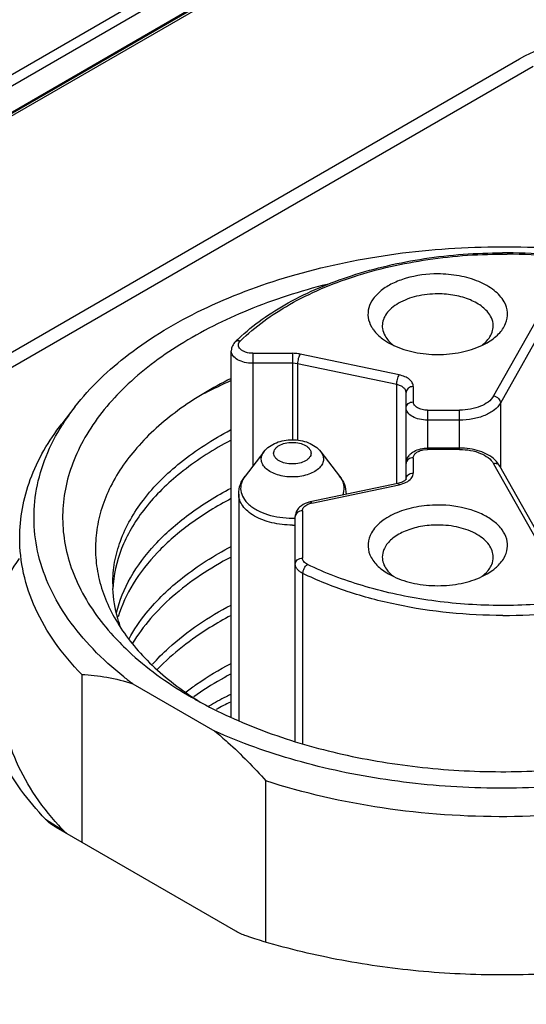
# Model space of a CAD drawing. Header units: inches. Extents: x 0 to 34, y 0 to 22.
# Tile 56 of 63: x 27.261 to 27.539, y 19.485 to 20.026. Entities that reach past the tile are written whole.
import ezdxf

# ---------------------------------------------------------------- set-up
doc = ezdxf.new("R2010")
doc.units = ezdxf.units.IN
doc.header["$LTSCALE"] = 1.87
doc.header["$MEASUREMENT"] = 0
doc.layers.get('0').update_dxf_attribs({"linetype": 'CONTINUOUS'})

msp = doc.modelspace()

# ---------------------------------------------------------------- linework, layer by layer
at = {"color": 7, "linetype": 'CONTINUOUS'}
for p, q in [((27.4303111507, 20.0750580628), (25.8991744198, 19.190998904)), ((27.4322538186, 20.0748484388), (25.9011174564, 19.190789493)), ((25.8534904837, 19.1861436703), (27.3846272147, 20.0702028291)), ((25.8562726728, 19.1814350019), (27.3874094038, 20.0654941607)), ((25.8721576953, 19.176206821), (27.4033650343, 20.0603067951)), ((27.5612419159, 19.8899893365), (27.5214820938, 19.8193355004)), ((27.5649862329, 19.8860724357), (27.5252264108, 19.8154185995)), ((27.4603840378, 19.8506806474), (27.4636014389, 19.8485712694)), ((27.4636014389, 19.8485712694), (27.4665014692, 19.8470599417)), ((27.5149307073, 19.8470356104), (27.5178817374, 19.8485714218)), ((27.3771850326, 19.6428184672), (27.3771850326, 19.8440699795)), ((27.3889960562, 19.8427380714), (27.3889960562, 19.7807068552)), ((27.3889960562, 19.8427380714), (27.4109481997, 19.8427380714)), ((27.4109481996, 19.7952119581), (27.4109481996, 19.8427380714)), ((27.4695258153, 19.8308655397), (27.4149878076, 19.842326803)), ((27.4109481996, 19.8372504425), (27.3889960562, 19.8372504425)), ((27.4136412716, 19.8369762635), (27.4109481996, 19.8372504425)), ((27.4136412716, 19.8369762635), (27.4136412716, 19.794949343)), ((27.4681792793, 19.8255150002), (27.4136412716, 19.8369762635)), ((27.4681792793, 19.7711413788), (27.4681792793, 19.8255150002)), ((27.477297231, 19.8244572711), (27.477297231, 19.8160282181)), ((27.4733602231, 19.7736967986), (27.4733602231, 19.8212428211)), ((27.2911086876, 19.8132587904), (27.2839208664, 19.8039798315)), ((27.5252264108, 19.8154185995), (27.5252264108, 19.7801926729)), ((27.4851712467, 19.8114818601), (27.4851712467, 19.7898866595)), ((27.4851712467, 19.8114818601), (27.5027605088, 19.8114818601)), ((27.5027605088, 19.7898866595), (27.5027605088, 19.8114818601)), ((27.5027605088, 19.8059942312), (27.4851712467, 19.8059942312)), ((27.3951451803, 19.7886449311), (27.3847704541, 19.7752519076)), ((27.4263784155, 19.7886449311), (27.4367531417, 19.7752519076)), ((27.4827305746, 19.7896627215), (27.4851712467, 19.7898866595)), ((27.5027605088, 19.7906092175), (27.4851712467, 19.7906092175)), ((27.5027605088, 19.7898866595), (27.4851712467, 19.7898866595)), ((27.477297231, 19.7853403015), (27.477297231, 19.7769112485)), ((27.5214820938, 19.7820330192), (27.5612419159, 19.7113791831)), ((27.5249131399, 19.7807493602), (27.5230721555, 19.783271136)), ((27.564672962, 19.7100955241), (27.5249131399, 19.7807493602)), ((27.468716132, 19.7711413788), (27.4206448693, 19.761039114)), ((27.4214545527, 19.7604007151), (27.4695258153, 19.7705029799)), ((27.4710723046, 19.7718819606), (27.4693161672, 19.7712816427)), ((27.4695258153, 19.7705029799), (27.472690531, 19.7715073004)), ((27.3812342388, 19.7653253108), (27.3812342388, 19.6408210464)), ((27.4193447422, 19.7597311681), (27.4208733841, 19.7602630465)), ((27.4162736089, 19.756128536), (27.4162736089, 19.7300966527)), ((27.412336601, 19.6294061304), (27.412336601, 19.7529140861)), ((27.4165652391, 19.6279123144), (27.4165652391, 19.7216534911)), ((27.4636017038, 19.7214504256), (27.4665530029, 19.719914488)), ((27.5149818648, 19.719938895), (27.5178820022, 19.7214502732)), ((27.5178820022, 19.7214502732), (27.5210993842, 19.7235596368)), ((27.2948898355, 19.6661073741), (27.2948898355, 19.573896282)), ((27.3230697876, 19.660971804), (27.3680448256, 19.6350037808)), ((27.3962247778, 19.5189977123), (27.3962247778, 19.6075978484)), ((27.2750040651, 19.5864967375), (27.2850693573, 19.5800705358)), ((27.2809033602, 19.5819718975), (27.280274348, 19.582344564)), ((27.3795885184, 19.524992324), (27.2809033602, 19.5819718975)), ((27.2866565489, 19.5786311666), (27.2850693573, 19.5800705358))]:
    msp.add_line(p, q, dxfattribs=at)
at = {"color": 40, "linetype": 'CONTINUOUS'}
for p, q in [((27.1353924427, 19.7735814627), (27.5357739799, 20.0047170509)), ((27.5431396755, 20.0004641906), (27.1427581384, 19.7693286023))]:
    msp.add_line(p, q, dxfattribs=at)
at = {"color": 7, "linetype": 'CONTINUOUS'}
for centre, radius, start, end in [((27.5264994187, 19.6048510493), 0.2931658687, 89.5027638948, 90.040755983), ((27.5265500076, 19.6096759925), 0.2876181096, 84.3035091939, 89.5097575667), ((27.5265262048, 19.6059655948), 0.2920511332, 84.3775591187, 89.5061211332), ((27.4558689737, 19.7714829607), 0.1089826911, 133.3197616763, 134.5278388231), ((27.4779000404, 19.8625816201), 0.0192023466, 224.489981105, 227.7126082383), ((27.4795019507, 19.8643706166), 0.021603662, 227.7621126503, 233.0461356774), ((27.5012203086, 19.8653409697), 0.0228366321, 306.8305603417, 308.4674612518), ((27.4756415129, 19.6050143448), 0.2435270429, 113.9583773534, 117.7125113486), ((27.3887133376, 19.7374348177), 0.1235957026, 142.1581893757, 147.7086309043), ((27.4816637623, 19.7811097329), 0.0086049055, 133.1577621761, 139.0465771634), ((27.511364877, 19.7725551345), 0.0158711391, 42.468745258, 46.4779256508), ((27.4659216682, 19.7844494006), 0.0135982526, 281.858868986, 284.4554759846), ((27.4675946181, 19.782996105), 0.012568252, 293.919903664, 297.6775508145), ((27.4682705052, 19.7817175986), 0.0111220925, 297.6533940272, 302.5080453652), ((27.4285813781, 19.7688093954), 0.0106871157, 337.6874370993, 343.0356027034), ((27.4238473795, 19.749003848), 0.0116453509, 101.8572981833, 104.7961317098), ((27.4206678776, 19.7518742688), 0.0086412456, 133.0873236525, 138.9559366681), ((27.4107606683, 19.8010980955), 0.0489980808, 270.0013208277, 271.9158280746), ((27.4107607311, 19.7990791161), 0.0508026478, 270.0012030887, 271.7875956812), ((27.5019814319, 19.7372496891), 0.0216037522, 306.9535932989, 312.2378796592), ((27.5035834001, 19.7354606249), 0.0192023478, 312.2873911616, 315.5100168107), ((27.3778160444, 19.7160025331), 0.065872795, 180.0030803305, 182.2721729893), ((27.3780206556, 19.7101645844), 0.0660780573, 174.9603289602, 177.1974464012), ((27.480263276, 19.7382201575), 0.0228368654, 231.5325443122, 233.1701015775), ((27.5266038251, 19.9918528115), 0.2932663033, 269.9816359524, 275.7079233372), ((27.4387116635, 19.8170229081), 0.1942292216, 231.6039868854, 233.4596562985), ((27.4603142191, 19.8117393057), 0.1894410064, 236.3213583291, 238.303333), ((27.4718976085, 19.8556054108), 0.2332283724, 240.0049588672, 241.5535208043), ((27.4705311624, 19.4697667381), 0.2077663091, 117.5917869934, 120.4947311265), ((27.480388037, 19.4410946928), 0.234083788, 116.2910891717, 118.4367107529), ((27.4769884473, 19.4576629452), 0.2214843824, 116.7946325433, 117.6220009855), ((27.4662880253, 19.4770468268), 0.1993400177, 120.5056932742, 120.7104122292), ((27.4009873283, 19.6911119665), 0.1605215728, 222.2565894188, 223.769109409)]:
    msp.add_arc(centre, radius, start, end, dxfattribs=at)
at = {"color": 40, "linetype": 'CONTINUOUS'}
msp.add_open_spline([(27.5357739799, 20.0047170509), (27.5509902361, 20.0135027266), (27.5954129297, 20.0244269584), (27.6398559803, 20.0135188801), (27.6550668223, 20.0047363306)], degree=3, knots=[0, 0, 0, 0, 0.5000889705, 1, 1, 1, 1], dxfattribs=at)
at = {"color": 7, "linetype": 'CONTINUOUS'}
for points, knots in [([(27.291108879, 19.813258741), (27.2995719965, 19.8241834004), (27.3212852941, 19.8447075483), (27.3618319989, 19.8686637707), (27.4104107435, 19.886816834), (27.4646697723, 19.8983022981), (27.5219754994, 19.9025876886), (27.5795090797, 19.8994579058), (27.6344133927, 19.8890754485), (27.6689418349, 19.8771419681), (27.6849748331, 19.8699312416)], [0, 0, 0, 0, 0.0983715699, 0.2098656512, 0.3333551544, 0.4658847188, 0.603390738, 0.7412641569, 0.8748589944, 1, 1, 1, 1]), ([(27.3810992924, 19.8507718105), (27.3892769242, 19.858484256), (27.4091242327, 19.8722831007), (27.4440137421, 19.8868480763), (27.4838596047, 19.8959474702), (27.5119636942, 19.8980066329), (27.5262908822, 19.8980168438)], [0, 0, 0, 0, 0.2164195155, 0.4597511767, 0.7241579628, 1, 1, 1, 1]), ([(27.3822052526, 19.8495856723), (27.3902074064, 19.8574579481), (27.4100304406, 19.8715721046), (27.4452374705, 19.886375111), (27.485766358, 19.8955148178), (27.5144100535, 19.8974096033), (27.5290109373, 19.8972835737)], [0, 0, 0, 0, 0.2134680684, 0.4565426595, 0.7223289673, 1, 1, 1, 1]), ([(27.4907417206, 19.8864082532), (27.4848772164, 19.8864082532), (27.4762459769, 19.8853084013), (27.4659585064, 19.8814330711), (27.4597593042, 19.8776705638), (27.4551763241, 19.8731254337), (27.4525072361, 19.867934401), (27.4521055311, 19.8623919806), (27.453351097, 19.8589659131), (27.4542346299, 19.8573958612)], [0, 0, 0, 0, 0.317611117, 0.462786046, 0.5931588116, 0.7074818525, 0.8082283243, 0.9024295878, 1, 1, 1, 1]), ([(27.5272488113, 19.8710936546), (27.5259016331, 19.8734876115), (27.5216522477, 19.8779954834), (27.5130331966, 19.8827129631), (27.5024203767, 19.8857290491), (27.4947125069, 19.8864082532), (27.4907417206, 19.8864082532)], [0, 0, 0, 0, 0.2004523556, 0.4389619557, 0.710244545, 1, 1, 1, 1]), ([(27.4299905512, 19.88067972), (27.4151628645, 19.876958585), (27.3871064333, 19.8679774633), (27.3493487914, 19.8492011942), (27.3188380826, 19.8262813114), (27.3000239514, 19.8036646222), (27.2903767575, 19.7844992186), (27.2858776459, 19.77011107), (27.284001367, 19.7555021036), (27.2847802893, 19.7408550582), (27.2882008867, 19.7263523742), (27.2963962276, 19.7069857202), (27.3061149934, 19.6938722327), (27.3136119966, 19.6858811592)], [0, 0, 0, 0, 0.1626609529, 0.3122511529, 0.4466644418, 0.5660667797, 0.6211894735, 0.6740864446, 0.7256937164, 0.7770745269, 0.8293142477, 0.8834128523, 1, 1, 1, 1]), ([(27.4907417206, 19.8754329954), (27.4868238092, 19.8754329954), (27.4793477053, 19.8746196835), (27.4707558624, 19.8715122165), (27.4653982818, 19.867828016), (27.4624954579, 19.864774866), (27.4606590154, 19.8614006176), (27.4602299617, 19.8589779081), (27.4602298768, 19.8578158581)], [0, 0, 0, 0, 0.3063040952, 0.5827883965, 0.7036961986, 0.8118612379, 0.9091503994, 1, 1, 1, 1]), ([(27.5197601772, 19.8632598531), (27.5186893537, 19.8651627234), (27.5153116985, 19.8687459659), (27.5084605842, 19.8724956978), (27.5000247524, 19.8748931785), (27.4938979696, 19.8754329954), (27.4907417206, 19.8754329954)], [0, 0, 0, 0, 0.2004502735, 0.4389619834, 0.7102463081, 1, 1, 1, 1]), ([(27.5178817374, 19.8485714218), (27.520186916, 19.8499023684), (27.5242313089, 19.8528501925), (27.5284188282, 19.8586461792), (27.5296296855, 19.8651896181), (27.5282720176, 19.8692754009), (27.5272488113, 19.8710936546)], [0, 0, 0, 0, 0.2934799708, 0.5446197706, 0.7699646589, 1, 1, 1, 1]), ([(27.5212535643, 19.8578158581), (27.521253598, 19.8582777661), (27.5211258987, 19.8601715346), (27.5204624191, 19.8620119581), (27.5197601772, 19.8632598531)], [0, 0, 0, 0, 0.2439021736, 1, 1, 1, 1]), ([(27.4542346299, 19.8573958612), (27.4545821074, 19.8567783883), (27.4562485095, 19.8542184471), (27.4585089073, 19.8520796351), (27.4603840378, 19.8506806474)], [0, 0, 0, 0, 0.2324544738, 1, 1, 1, 1]), ([(27.4602298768, 19.8578158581), (27.4602298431, 19.8573539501), (27.4603575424, 19.8554601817), (27.461021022, 19.8536197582), (27.4617232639, 19.8523718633)], [0, 0, 0, 0, 0.2439021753, 1, 1, 1, 1]), ([(27.5189309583, 19.8510740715), (27.519656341, 19.8520852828), (27.5208252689, 19.8542323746), (27.5212534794, 19.856653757), (27.5212535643, 19.8578158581)], [0, 0, 0, 0, 0.5171151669, 1, 1, 1, 1]), ([(27.4617232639, 19.8523718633), (27.4618835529, 19.8520870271), (27.4625968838, 19.8509236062), (27.4634751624, 19.8498649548), (27.4642016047, 19.8491249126)], [0, 0, 0, 0, 0.239645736, 1, 1, 1, 1]), ([(27.5154262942, 19.8474607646), (27.5157725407, 19.8477359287), (27.5170565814, 19.8488201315), (27.5182090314, 19.8500676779), (27.5189309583, 19.8510740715)], [0, 0, 0, 0, 0.2631270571, 1, 1, 1, 1]), ([(27.3794442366, 19.84917779), (27.378766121, 19.8485106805), (27.3776159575, 19.8469389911), (27.3771850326, 19.845018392), (27.3771850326, 19.8440699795)], [0, 0, 0, 0, 0.5007467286, 1, 1, 1, 1]), ([(27.3794443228, 19.8491777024), (27.3797626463, 19.849490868), (27.3807171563, 19.8499121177), (27.3817121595, 19.8497527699), (27.3822052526, 19.8495856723)], [0, 0, 0, 0, 0.461697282, 1, 1, 1, 1]), ([(27.3889960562, 19.8427380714), (27.3876637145, 19.8427380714), (27.3857095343, 19.843010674), (27.3834474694, 19.8439871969), (27.3821648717, 19.8449199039), (27.3813215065, 19.8460433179), (27.3810224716, 19.8473111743), (27.3813458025, 19.8485739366), (27.3818825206, 19.8492681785), (27.3822052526, 19.8495856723)], [0, 0, 0, 0, 0.3201468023, 0.4632943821, 0.5889421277, 0.6971515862, 0.7939972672, 0.8912156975, 1, 1, 1, 1]), ([(27.4665014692, 19.8470599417), (27.4701096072, 19.8453638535), (27.4781169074, 19.8428747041), (27.4864320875, 19.8420812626), (27.4907417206, 19.8420812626)], [0, 0, 0, 0, 0.4805501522, 1, 1, 1, 1]), ([(27.4907417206, 19.8420812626), (27.4950407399, 19.8420812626), (27.5033369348, 19.8428713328), (27.5113277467, 19.8453476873), (27.5149307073, 19.8470356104)], [0, 0, 0, 0, 0.5193454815, 1, 1, 1, 1]), ([(27.3889960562, 19.8372504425), (27.3874793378, 19.8372504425), (27.3845796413, 19.8375642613), (27.38077112, 19.8389537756), (27.3779931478, 19.8410967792), (27.3771849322, 19.8431499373), (27.3771850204, 19.8440699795)], [0, 0, 0, 0, 0.3074304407, 0.5848769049, 0.8135125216, 1, 1, 1, 1]), ([(27.4149878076, 19.842326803), (27.4146619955, 19.842395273), (27.4133285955, 19.8426372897), (27.4119701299, 19.8427380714), (27.4109481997, 19.8427380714)], [0, 0, 0, 0, 0.2457295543, 1, 1, 1, 1]), ([(27.4149878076, 19.842326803), (27.4147779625, 19.8419939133), (27.4144123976, 19.8411867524), (27.4138709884, 19.8394143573), (27.4136412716, 19.837951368), (27.4136412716, 19.8369762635)], [0, 0, 0, 0, 0.2122232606, 0.4741185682, 1, 1, 1, 1]), ([(27.4681792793, 19.8255150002), (27.4681792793, 19.8264901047), (27.4684089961, 19.827953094), (27.4689504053, 19.8297254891), (27.4693159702, 19.83053265), (27.4695258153, 19.8308655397)], [0, 0, 0, 0, 0.5258814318, 0.7877767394, 1, 1, 1, 1]), ([(27.477297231, 19.8244572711), (27.477297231, 19.8251647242), (27.4768498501, 19.826701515), (27.4751242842, 19.8285753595), (27.4725989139, 19.8300303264), (27.4706038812, 19.8306389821), (27.4695258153, 19.8308655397)], [0, 0, 0, 0, 0.1969500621, 0.4240379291, 0.6933181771, 1, 1, 1, 1]), ([(27.3770175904, 19.8288589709), (27.3668015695, 19.8238216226), (27.348102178, 19.8128030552), (27.3250104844, 19.7923136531), (27.3115049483, 19.7726754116), (27.3051857, 19.7563631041), (27.3026351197, 19.7441762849), (27.3021934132, 19.7318954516), (27.3044428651, 19.7153612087), (27.3129540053, 19.6947227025), (27.3308597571, 19.6723769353), (27.3465265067, 19.6599166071), (27.3552626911, 19.6540939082)], [0, 0, 0, 0, 0.1509153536, 0.2858512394, 0.4061770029, 0.4623065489, 0.5167155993, 0.5703687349, 0.624319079, 0.7368135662, 0.8608982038, 1, 1, 1, 1]), ([(27.4733602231, 19.8212428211), (27.4733602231, 19.8217144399), (27.4730620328, 19.8227389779), (27.4719116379, 19.8239882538), (27.4702280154, 19.8249582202), (27.4688979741, 19.8253639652), (27.4681792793, 19.8255150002)], [0, 0, 0, 0, 0.1969420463, 0.4240355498, 0.6933265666, 1, 1, 1, 1]), ([(27.477297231, 19.8244572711), (27.4763176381, 19.8244572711), (27.4748084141, 19.8239955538), (27.4735842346, 19.8225476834), (27.4733602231, 19.8216648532), (27.4733602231, 19.8212428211)], [0, 0, 0, 0, 0.5292790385, 0.7719739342, 1, 1, 1, 1]), ([(27.5214820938, 19.8193355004), (27.5199888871, 19.8166820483), (27.5154478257, 19.8137157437), (27.5087666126, 19.8118394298), (27.5047968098, 19.8114818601), (27.5027605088, 19.8114818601)], [0, 0, 0, 0, 0.4357407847, 0.7085800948, 1, 1, 1, 1]), ([(27.5214820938, 19.8193355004), (27.5224692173, 19.8191503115), (27.524267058, 19.8182092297), (27.5252264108, 19.8163220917), (27.5252264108, 19.8154185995)], [0, 0, 0, 0, 0.5264310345, 1, 1, 1, 1]), ([(27.4733602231, 19.8128137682), (27.4733602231, 19.8132358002), (27.4735842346, 19.8141186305), (27.4748084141, 19.8155665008), (27.4763176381, 19.8160282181), (27.477297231, 19.8160282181)], [0, 0, 0, 0, 0.2280260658, 0.4707209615, 1, 1, 1, 1]), ([(27.4851712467, 19.8114818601), (27.4841600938, 19.8114818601), (27.4822269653, 19.8116909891), (27.4796882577, 19.812617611), (27.4778359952, 19.8140458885), (27.477297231, 19.8154147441), (27.477297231, 19.8160282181)], [0, 0, 0, 0, 0.3074344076, 0.5848652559, 0.813477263, 1, 1, 1, 1]), ([(27.5252264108, 19.8154185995), (27.5243973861, 19.8139454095), (27.5217824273, 19.8111712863), (27.5164783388, 19.808268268), (27.5099473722, 19.8064121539), (27.5052040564, 19.8059942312), (27.5027605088, 19.8059942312)], [0, 0, 0, 0, 0.200450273, 0.4389619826, 0.7102463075, 1, 1, 1, 1]), ([(27.4851712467, 19.8059942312), (27.4836545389, 19.8059942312), (27.480754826, 19.8063078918), (27.4769466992, 19.8076977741), (27.4741682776, 19.8098402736), (27.4733602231, 19.8118935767), (27.4733602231, 19.8128137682)], [0, 0, 0, 0, 0.3074286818, 0.5848670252, 0.8134820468, 1, 1, 1, 1]), ([(27.2607620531, 19.74133233), (27.2607622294, 19.7467224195), (27.2617692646, 19.7576462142), (27.2678546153, 19.7795267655), (27.2767413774, 19.7947121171), (27.2839209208, 19.8039798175)], [0, 0, 0, 0, 0.2382918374, 0.4817209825, 1, 1, 1, 1]), ([(27.3180772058, 19.6647983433), (27.3120976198, 19.6695383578), (27.3010768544, 19.6794051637), (27.2872892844, 19.6958746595), (27.2770581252, 19.7132685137), (27.2705830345, 19.7313398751), (27.2680196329, 19.7497996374), (27.269439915, 19.7683111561), (27.2748006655, 19.7865230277), (27.2807396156, 19.7979299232), (27.28423266, 19.8034627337)], [0, 0, 0, 0, 0.1448636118, 0.279863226, 0.4062236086, 0.5259887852, 0.6419505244, 0.7574213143, 0.8757773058, 1, 1, 1, 1]), ([(27.3119432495, 19.7159989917), (27.3119430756, 19.7199544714), (27.3126736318, 19.7279681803), (27.3171039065, 19.7440517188), (27.3284745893, 19.7637238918), (27.3495267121, 19.7843442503), (27.3670326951, 19.7954689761), (27.3766805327, 19.8005877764)], [0, 0, 0, 0, 0.1062989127, 0.2148584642, 0.4463309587, 0.7064928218, 1, 1, 1, 1]), ([(27.376716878, 19.7948164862), (27.3676156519, 19.7899967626), (27.3510181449, 19.7795468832), (27.3306938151, 19.7603793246), (27.3170392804, 19.7390858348), (27.3128628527, 19.7235096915), (27.3121980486, 19.7159692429)], [0, 0, 0, 0, 0.2918080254, 0.5525041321, 0.7855155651, 1, 1, 1, 1]), ([(27.3951451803, 19.7886449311), (27.3968600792, 19.790858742), (27.4019289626, 19.7942639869), (27.4077728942, 19.7952119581), (27.4107617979, 19.7952119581)], [0, 0, 0, 0, 0.4837132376, 1, 1, 1, 1]), ([(27.4107617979, 19.7818860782), (27.4094405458, 19.7818860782), (27.4069146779, 19.7821595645), (27.4035973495, 19.7833695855), (27.4011776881, 19.785237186), (27.400157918, 19.7878261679), (27.4011773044, 19.7904153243), (27.4035969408, 19.792283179), (27.4069144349, 19.7934933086), (27.4094404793, 19.7937668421), (27.4107617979, 19.7937668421)], [0, 0, 0, 0, 0.1537270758, 0.2924449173, 0.406747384, 0.4999907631, 0.5932310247, 0.707534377, 0.8462651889, 1, 1, 1, 1]), ([(27.4107617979, 19.7952119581), (27.4137507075, 19.7952119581), (27.4195946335, 19.7942639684), (27.4246635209, 19.7908587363), (27.4263784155, 19.7886449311)], [0, 0, 0, 0, 0.5162878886, 1, 1, 1, 1]), ([(27.4107617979, 19.7937668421), (27.41208305, 19.7937668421), (27.4146089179, 19.7934933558), (27.4179262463, 19.7922833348), (27.4203459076, 19.7904157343), (27.4213656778, 19.7878267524), (27.4203462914, 19.785237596), (27.417926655, 19.7833697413), (27.4146091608, 19.7821596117), (27.4120831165, 19.7818860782), (27.4107617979, 19.7818860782)], [0, 0, 0, 0, 0.1537270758, 0.2924449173, 0.406747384, 0.4999907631, 0.5932310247, 0.707534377, 0.8462651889, 1, 1, 1, 1]), ([(27.4107617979, 19.7747343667), (27.4080093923, 19.7747343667), (27.4039653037, 19.7752740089), (27.3992115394, 19.7771906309), (27.3964280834, 19.7790367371), (27.3944737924, 19.7812609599), (27.3935211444, 19.7837918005), (27.3937491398, 19.7864181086), (27.3946036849, 19.7879457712), (27.3951451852, 19.7886449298)], [0, 0, 0, 0, 0.3194415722, 0.4639337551, 0.592247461, 0.7036702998, 0.8022797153, 0.8973651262, 1, 1, 1, 1]), ([(27.4263784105, 19.7886449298), (27.4269199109, 19.7879457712), (27.427774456, 19.7864181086), (27.4280024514, 19.7837918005), (27.4270498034, 19.7812609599), (27.4250955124, 19.7790367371), (27.4223120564, 19.7771906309), (27.4175582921, 19.7752740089), (27.4135142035, 19.7747343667), (27.4107617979, 19.7747343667)], [0, 0, 0, 0, 0.1026348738, 0.1977202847, 0.2963297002, 0.407752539, 0.5360662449, 0.6805584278, 1, 1, 1, 1]), ([(27.4733602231, 19.7821258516), (27.4733602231, 19.7829669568), (27.4736935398, 19.7846648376), (27.4746142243, 19.7861144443), (27.4751649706, 19.7867497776)], [0, 0, 0, 0, 0.500086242, 1, 1, 1, 1]), ([(27.4757779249, 19.7873867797), (27.4763580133, 19.7879312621), (27.479116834, 19.7898946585), (27.4826105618, 19.7906092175), (27.4851712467, 19.7906092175)], [0, 0, 0, 0, 0.2370455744, 1, 1, 1, 1]), ([(27.477297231, 19.7853403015), (27.477297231, 19.7858255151), (27.4776150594, 19.7868827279), (27.4788284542, 19.7881548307), (27.4805930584, 19.7891279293), (27.4819818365, 19.7895219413), (27.4827305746, 19.7896627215)], [0, 0, 0, 0, 0.1956751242, 0.4226676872, 0.6927607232, 1, 1, 1, 1]), ([(27.5222942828, 19.7840634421), (27.519919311, 19.786320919), (27.5134761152, 19.7896386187), (27.5064656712, 19.7906092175), (27.5027605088, 19.7906092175)], [0, 0, 0, 0, 0.4693152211, 1, 1, 1, 1]), ([(27.5027605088, 19.7898866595), (27.5047968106, 19.7898866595), (27.5087666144, 19.7895290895), (27.5154478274, 19.7876527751), (27.5199888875, 19.7846864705), (27.5214820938, 19.7820330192)], [0, 0, 0, 0, 0.2914200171, 0.5642593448, 1, 1, 1, 1]), ([(27.477297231, 19.7853403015), (27.4763176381, 19.7853403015), (27.4748084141, 19.7848785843), (27.4735842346, 19.7834307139), (27.4733602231, 19.7825478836), (27.4733602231, 19.7821258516)], [0, 0, 0, 0, 0.5292790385, 0.7719739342, 1, 1, 1, 1]), ([(27.5249131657, 19.7807493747), (27.5246202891, 19.7812702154), (27.5235095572, 19.7821333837), (27.5221554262, 19.7821593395), (27.5214820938, 19.7820330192)], [0, 0, 0, 0, 0.4658740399, 1, 1, 1, 1]), ([(27.3812342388, 19.7653253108), (27.3812342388, 19.7671018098), (27.3818829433, 19.7706901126), (27.3836773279, 19.7738407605), (27.3847704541, 19.7752519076)], [0, 0, 0, 0, 0.4988051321, 1, 1, 1, 1]), ([(27.3847707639, 19.7752518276), (27.3838695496, 19.7740881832), (27.3824471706, 19.7715457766), (27.3820676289, 19.7671745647), (27.3836522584, 19.7629630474), (27.3862706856, 19.759982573), (27.3889969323, 19.7578752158), (27.3923618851, 19.7558549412), (27.3994528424, 19.7529979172), (27.4061809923, 19.7521000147), (27.4107617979, 19.7521000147)], [0, 0, 0, 0, 0.1026107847, 0.1976741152, 0.2962601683, 0.4076590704, 0.4697634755, 0.5361642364, 0.6806403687, 1, 1, 1, 1]), ([(27.4388034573, 19.7656911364), (27.4392767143, 19.7672452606), (27.4394423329, 19.7707797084), (27.4378162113, 19.7738787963), (27.4367528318, 19.7752518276)], [0, 0, 0, 0, 0.4833281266, 1, 1, 1, 1]), ([(27.4367531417, 19.7752519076), (27.4378462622, 19.7738407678), (27.4396406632, 19.7706901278), (27.4402893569, 19.7671018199), (27.4402893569, 19.7653253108)], [0, 0, 0, 0, 0.5011921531, 1, 1, 1, 1]), ([(27.4733602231, 19.7736967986), (27.4733602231, 19.7741188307), (27.4735842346, 19.7750016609), (27.4748084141, 19.7764495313), (27.4763176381, 19.7769112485), (27.477297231, 19.7769112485)], [0, 0, 0, 0, 0.2280260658, 0.4707209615, 1, 1, 1, 1]), ([(27.4742477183, 19.7723381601), (27.4751187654, 19.772894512), (27.476609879, 19.7741517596), (27.477297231, 19.7760530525), (27.477297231, 19.7769112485)], [0, 0, 0, 0, 0.5463500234, 1, 1, 1, 1]), ([(27.4695258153, 19.7705029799), (27.4694601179, 19.7706071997), (27.4692718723, 19.7708803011), (27.4689391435, 19.7711880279), (27.468716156, 19.7711412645)], [0, 0, 0, 0, 0.3509565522, 1, 1, 1, 1]), ([(27.4733602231, 19.7736967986), (27.4733602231, 19.7737192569), (27.4733469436, 19.7736087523), (27.4733124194, 19.7735681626), (27.4732340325, 19.7734189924), (27.4730682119, 19.7732141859), (27.4727689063, 19.7729028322), (27.4723293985, 19.7725630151), (27.4717527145, 19.7722063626), (27.471312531, 19.7719883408), (27.4710723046, 19.7718819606)], [0, 0, 0, 0, 0.0225792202, 0.0455589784, 0.0784361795, 0.1772306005, 0.3198047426, 0.5068403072, 0.7358579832, 1, 1, 1, 1]), ([(27.3139875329, 19.700183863), (27.3156637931, 19.706862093), (27.3212849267, 19.720341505), (27.3350815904, 19.7386009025), (27.3539887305, 19.7551505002), (27.3689377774, 19.7643572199), (27.3770491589, 19.7686335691)], [0, 0, 0, 0, 0.2160311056, 0.4515899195, 0.7123009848, 1, 1, 1, 1]), ([(27.4107617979, 19.7482764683), (27.4069702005, 19.7482764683), (27.3997353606, 19.7490636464), (27.3914206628, 19.7520705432), (27.3862361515, 19.7556359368), (27.3834273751, 19.758590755), (27.3816495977, 19.7618558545), (27.3812342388, 19.7642005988), (27.3812342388, 19.7653253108)], [0, 0, 0, 0, 0.3063106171, 0.5827844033, 0.703690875, 0.8118500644, 0.9091382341, 1, 1, 1, 1]), ([(27.37701042, 19.7628264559), (27.3692426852, 19.7587269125), (27.354872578, 19.7499339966), (27.3365287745, 19.7342206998), (27.3228145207, 19.716939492), (27.3168732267, 19.7041630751), (27.3149317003, 19.6977954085)], [0, 0, 0, 0, 0.2861834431, 0.5467069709, 0.7830911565, 1, 1, 1, 1]), ([(27.4206448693, 19.761039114), (27.4200836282, 19.7609211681), (27.4179687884, 19.7603568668), (27.4159467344, 19.7592915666), (27.4147649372, 19.7581850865)], [0, 0, 0, 0, 0.26158177, 1, 1, 1, 1]), ([(27.4162736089, 19.756128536), (27.4162736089, 19.7568502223), (27.4170458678, 19.7584810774), (27.4185017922, 19.7593567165), (27.4193447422, 19.7597311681)], [0, 0, 0, 0, 0.4389651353, 1, 1, 1, 1]), ([(27.4206448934, 19.7610389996), (27.4207048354, 19.7610515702), (27.4208976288, 19.7610288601), (27.4211855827, 19.7607899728), (27.4213608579, 19.7605493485), (27.4214545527, 19.7604007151)], [0, 0, 0, 0, 0.1702605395, 0.511562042, 1, 1, 1, 1]), ([(27.4907417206, 19.759287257), (27.4867709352, 19.759287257), (27.4790630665, 19.7586080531), (27.468450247, 19.7555919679), (27.4598311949, 19.7508744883), (27.4555818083, 19.746366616), (27.4542346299, 19.7439726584)], [0, 0, 0, 0, 0.2897553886, 0.5610379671, 0.7995475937, 1, 1, 1, 1]), ([(27.5272488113, 19.730274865), (27.5281323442, 19.7318449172), (27.5293779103, 19.7352709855), (27.5289762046, 19.740813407), (27.5263071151, 19.7460044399), (27.5217241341, 19.7505495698), (27.5155249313, 19.7543120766), (27.5052374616, 19.7581874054), (27.4966062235, 19.759287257), (27.4907417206, 19.759287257)], [0, 0, 0, 0, 0.0975704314, 0.191771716, 0.2925182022, 0.4068412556, 0.5372140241, 0.6823889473, 1, 1, 1, 1]), ([(27.4141506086, 19.7575484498), (27.4135973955, 19.7569123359), (27.4126717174, 19.7554602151), (27.412336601, 19.7537575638), (27.412336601, 19.7529140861)], [0, 0, 0, 0, 0.4998648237, 1, 1, 1, 1]), ([(27.4162736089, 19.756128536), (27.415294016, 19.756128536), (27.413784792, 19.7556668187), (27.4125606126, 19.7542189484), (27.412336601, 19.7533361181), (27.412336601, 19.7529140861)], [0, 0, 0, 0, 0.5292790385, 0.7719739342, 1, 1, 1, 1]), ([(27.4907417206, 19.7483119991), (27.4875854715, 19.7483119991), (27.4814586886, 19.7477721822), (27.4730228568, 19.7453747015), (27.4661717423, 19.7416249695), (27.4627940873, 19.7380417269), (27.4617232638, 19.7361388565)], [0, 0, 0, 0, 0.289753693, 0.5610380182, 0.7995497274, 1, 1, 1, 1]), ([(27.5212535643, 19.7306948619), (27.5212534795, 19.7318569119), (27.5208244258, 19.7342796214), (27.5189879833, 19.7376538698), (27.5160851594, 19.7407070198), (27.5107275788, 19.7443912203), (27.5021357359, 19.7474986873), (27.494659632, 19.7483119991), (27.4907417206, 19.7483119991)], [0, 0, 0, 0, 0.090849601, 0.1881387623, 0.2963038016, 0.4172116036, 0.6936959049, 1, 1, 1, 1]), ([(27.4542346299, 19.7439726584), (27.4532114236, 19.7421544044), (27.4518537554, 19.7380686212), (27.4530646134, 19.7315251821), (27.4572521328, 19.7257291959), (27.4612965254, 19.722781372), (27.4636017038, 19.7214504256)], [0, 0, 0, 0, 0.2300353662, 0.4553802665, 0.7065200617, 1, 1, 1, 1]), ([(27.2948898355, 19.6661073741), (27.2895315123, 19.6716075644), (27.2799137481, 19.6830139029), (27.2689675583, 19.7018079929), (27.2622742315, 19.7213588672), (27.2607618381, 19.734758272), (27.2607620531, 19.74133233)], [0, 0, 0, 0, 0.2722829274, 0.526428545, 0.7668896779, 1, 1, 1, 1]), ([(27.7922576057, 19.74133233), (27.7922573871, 19.7346497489), (27.7906941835, 19.7210201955), (27.7837746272, 19.7011568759), (27.7724670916, 19.6820830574), (27.7511039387, 19.6572365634), (27.7140747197, 19.630238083), (27.6594445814, 19.606523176), (27.5963182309, 19.5915265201), (27.5287160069, 19.5862077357), (27.4609923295, 19.5908819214), (27.4170629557, 19.6008300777), (27.3962247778, 19.6075978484)], [0, 0, 0, 0, 0.0429479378, 0.0872965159, 0.1342334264, 0.1846063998, 0.2970106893, 0.4250153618, 0.5652091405, 0.7120931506, 0.8591900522, 1, 1, 1, 1]), ([(27.320935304, 19.6856968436), (27.3236352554, 19.6906884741), (27.3321482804, 19.7032041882), (27.3508297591, 19.7209541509), (27.3677560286, 19.7315864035), (27.3770497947, 19.7364887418)], [0, 0, 0, 0, 0.2221396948, 0.5887031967, 1, 1, 1, 1]), ([(27.4617232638, 19.7361388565), (27.4614813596, 19.7357089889), (27.4606447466, 19.7340102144), (27.4602297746, 19.7320948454), (27.4602298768, 19.7306948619)], [0, 0, 0, 0, 0.2605363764, 1, 1, 1, 1]), ([(27.2750040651, 19.5864967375), (27.2652874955, 19.5966416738), (27.2527598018, 19.6134386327), (27.2427279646, 19.6384178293), (27.2389883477, 19.657100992), (27.2389322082, 19.6759278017), (27.2425577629, 19.6946176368), (27.2497863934, 19.7128932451), (27.256720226, 19.7243138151), (27.2606726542, 19.7298679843)], [0, 0, 0, 0, 0.2673811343, 0.3908495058, 0.5100779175, 0.6278041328, 0.7469440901, 0.8702458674, 1, 1, 1, 1]), ([(27.3770333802, 19.7306927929), (27.3655384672, 19.7246298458), (27.3450661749, 19.7112963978), (27.3286235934, 19.6928848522), (27.3228466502, 19.6832577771)], [0, 0, 0, 0, 0.5365041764, 1, 1, 1, 1]), ([(27.412336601, 19.7268822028), (27.412336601, 19.7273042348), (27.4125606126, 19.7281870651), (27.413784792, 19.7296349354), (27.415294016, 19.7300966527), (27.4162736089, 19.7300966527)], [0, 0, 0, 0, 0.2280260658, 0.4707209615, 1, 1, 1, 1]), ([(27.4165652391, 19.7216534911), (27.4159412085, 19.7219551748), (27.4148057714, 19.7226228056), (27.4134289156, 19.7238890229), (27.412546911, 19.725327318), (27.412336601, 19.7263809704), (27.412336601, 19.7268822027)], [0, 0, 0, 0, 0.2944430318, 0.5557485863, 0.7870750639, 1, 1, 1, 1]), ([(27.419092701, 19.7266108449), (27.4183121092, 19.726988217), (27.4169650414, 19.7278620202), (27.4162736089, 19.7294097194), (27.4162736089, 19.7300966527)], [0, 0, 0, 0, 0.5579462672, 1, 1, 1, 1]), ([(27.4165652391, 19.7216534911), (27.4165652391, 19.7226135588), (27.4171478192, 19.7244878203), (27.4183204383, 19.7260783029), (27.419092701, 19.7266108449)], [0, 0, 0, 0, 0.5057923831, 1, 1, 1, 1]), ([(27.5550986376, 19.7054947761), (27.5430842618, 19.7042918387), (27.5189571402, 19.7034241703), (27.4833882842, 19.7065666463), (27.4497827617, 19.7139894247), (27.4287957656, 19.7219199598), (27.419092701, 19.7266108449)], [0, 0, 0, 0, 0.2602636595, 0.5187976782, 0.7676925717, 1, 1, 1, 1]), ([(27.4602298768, 19.7306948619), (27.4602299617, 19.7295327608), (27.4606581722, 19.7271113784), (27.4618271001, 19.7249642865), (27.4625524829, 19.7239530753)], [0, 0, 0, 0, 0.4828848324, 1, 1, 1, 1]), ([(27.5197601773, 19.7252508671), (27.5200020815, 19.7256807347), (27.5208386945, 19.7273795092), (27.5212536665, 19.7292948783), (27.5212535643, 19.7306948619)], [0, 0, 0, 0, 0.2605363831, 1, 1, 1, 1]), ([(27.5210993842, 19.7235596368), (27.5217575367, 19.724050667), (27.5241206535, 19.7259701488), (27.5261572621, 19.7283351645), (27.5272488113, 19.730274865)], [0, 0, 0, 0, 0.2695025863, 1, 1, 1, 1]), ([(27.5265098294, 19.6985865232), (27.5069130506, 19.6985865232), (27.4778495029, 19.7014130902), (27.4413544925, 19.7111056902), (27.4244721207, 19.7178309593), (27.4165652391, 19.7216534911)], [0, 0, 0, 0, 0.5197213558, 0.7670841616, 1, 1, 1, 1]), ([(27.4625524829, 19.7239530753), (27.4627854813, 19.7236282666), (27.4638203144, 19.7223019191), (27.4650540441, 19.7211369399), (27.4660571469, 19.7203397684)], [0, 0, 0, 0, 0.2377932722, 1, 1, 1, 1]), ([(27.5172818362, 19.722003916), (27.5175313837, 19.7222581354), (27.5184581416, 19.7232584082), (27.5192660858, 19.7243728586), (27.5197601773, 19.7252508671)], [0, 0, 0, 0, 0.2612216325, 1, 1, 1, 1]), ([(27.4665530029, 19.719914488), (27.4701559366, 19.7182266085), (27.4781466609, 19.7157503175), (27.4864427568, 19.7149602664), (27.4907417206, 19.7149602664)], [0, 0, 0, 0, 0.4806550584, 1, 1, 1, 1]), ([(27.4907417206, 19.7149602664), (27.4950513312, 19.7149602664), (27.5033664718, 19.7157537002), (27.5113737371, 19.7182428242), (27.5149818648, 19.719938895)], [0, 0, 0, 0, 0.5194495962, 1, 1, 1, 1]), ([(27.3166025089, 19.6913762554), (27.3159165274, 19.6931679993), (27.3134959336, 19.700285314), (27.3122169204, 19.7077980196), (27.3119950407, 19.713390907)], [0, 0, 0, 0, 0.2552697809, 1, 1, 1, 1]), ([(27.3338195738, 19.6717177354), (27.3366026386, 19.6748461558), (27.3493925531, 19.6876955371), (27.3647201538, 19.6978391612), (27.3770267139, 19.7043307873)], [0, 0, 0, 0, 0.2313238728, 1, 1, 1, 1]), ([(27.3770104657, 19.6985374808), (27.3730518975, 19.6964495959), (27.3585464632, 19.6881770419), (27.3451124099, 19.6778461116), (27.3366574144, 19.6690086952)], [0, 0, 0, 0, 0.2678938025, 1, 1, 1, 1]), ([(27.3136119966, 19.6858811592), (27.316446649, 19.6828596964), (27.3290590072, 19.6705475), (27.3436389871, 19.6603470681), (27.355300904, 19.6536136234)], [0, 0, 0, 0, 0.2352744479, 1, 1, 1, 1]), ([(27.3524242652, 19.6566314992), (27.3542862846, 19.6580478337), (27.3621554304, 19.6637531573), (27.3705230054, 19.6687590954), (27.3770498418, 19.6721997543)], [0, 0, 0, 0, 0.2407440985, 1, 1, 1, 1]), ([(27.7402696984, 19.6691844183), (27.7298592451, 19.6602770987), (27.7057681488, 19.6440014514), (27.664367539, 19.6254255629), (27.6173886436, 19.6120306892), (27.5667327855, 19.6043588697), (27.514441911, 19.6027099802), (27.4626388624, 19.6071561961), (27.4134409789, 19.6175082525), (27.3824953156, 19.628504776), (27.3680448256, 19.6350037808)], [0, 0, 0, 0, 0.1053009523, 0.2217606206, 0.3474867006, 0.4795816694, 0.6145529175, 0.7486570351, 0.8782236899, 1, 1, 1, 1]), ([(27.2948898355, 19.6661073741), (27.2995188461, 19.6659308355), (27.3090704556, 19.6649055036), (27.3183800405, 19.6625229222), (27.3230697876, 19.660971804)], [0, 0, 0, 0, 0.4839516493, 1, 1, 1, 1]), ([(27.3770098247, 19.666393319), (27.375181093, 19.6654282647), (27.3681389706, 19.6615736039), (27.3613341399, 19.6572789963), (27.3564764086, 19.6538254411)], [0, 0, 0, 0, 0.2575672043, 1, 1, 1, 1]), ([(27.2821787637, 19.5831689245), (27.2770130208, 19.5888555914), (27.2677904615, 19.6006255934), (27.2575118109, 19.6198971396), (27.2514993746, 19.6398556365), (27.250443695, 19.6534487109), (27.2506574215, 19.6601123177)], [0, 0, 0, 0, 0.2706590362, 0.5241160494, 0.7651209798, 1, 1, 1, 1]), ([(27.3608021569, 19.6505364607), (27.3724770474, 19.6442099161), (27.3977818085, 19.6330788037), (27.4386850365, 19.6212967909), (27.4826791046, 19.6141305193), (27.5282129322, 19.6118386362), (27.5736868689, 19.6144982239), (27.6175043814, 19.6220187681), (27.6581179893, 19.6341311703), (27.6831709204, 19.6454736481), (27.6946964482, 19.6518990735)], [0, 0, 0, 0, 0.1151616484, 0.2387282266, 0.3682751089, 0.500866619, 0.633339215, 0.762539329, 0.8855604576, 1, 1, 1, 1]), ([(27.3680448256, 19.6350037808), (27.3705057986, 19.6329758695), (27.3804252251, 19.6243975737), (27.389605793, 19.614988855), (27.3962247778, 19.6075978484)], [0, 0, 0, 0, 0.2432302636, 1, 1, 1, 1]), ([(27.2802740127, 19.58234438), (27.2797684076, 19.5826515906), (27.2778884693, 19.5838684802), (27.276142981, 19.585305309), (27.2750040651, 19.5864967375)], [0, 0, 0, 0, 0.2641350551, 1, 1, 1, 1]), ([(27.72965464, 19.5494181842), (27.7183080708, 19.5428718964), (27.6938494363, 19.5310131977), (27.6542640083, 19.5173615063), (27.6114234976, 19.5075226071), (27.5664227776, 19.5017489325), (27.5204042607, 19.5001849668), (27.4745400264, 19.5028716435), (27.4300062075, 19.5097383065), (27.4012707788, 19.5171652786), (27.3874252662, 19.5215861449)], [0, 0, 0, 0, 0.1115928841, 0.2307871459, 0.3560260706, 0.4853826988, 0.6166998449, 0.7477160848, 0.8761858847, 1, 1, 1, 1]), ([(27.3874252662, 19.5215861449), (27.3867161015, 19.5218121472), (27.3840217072, 19.5227442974), (27.381412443, 19.523937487), (27.3795885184, 19.524992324)], [0, 0, 0, 0, 0.2610418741, 1, 1, 1, 1])]:
    msp.add_open_spline(points, degree=3, knots=knots, dxfattribs=at)

doc.saveas('drawing.dxf')
